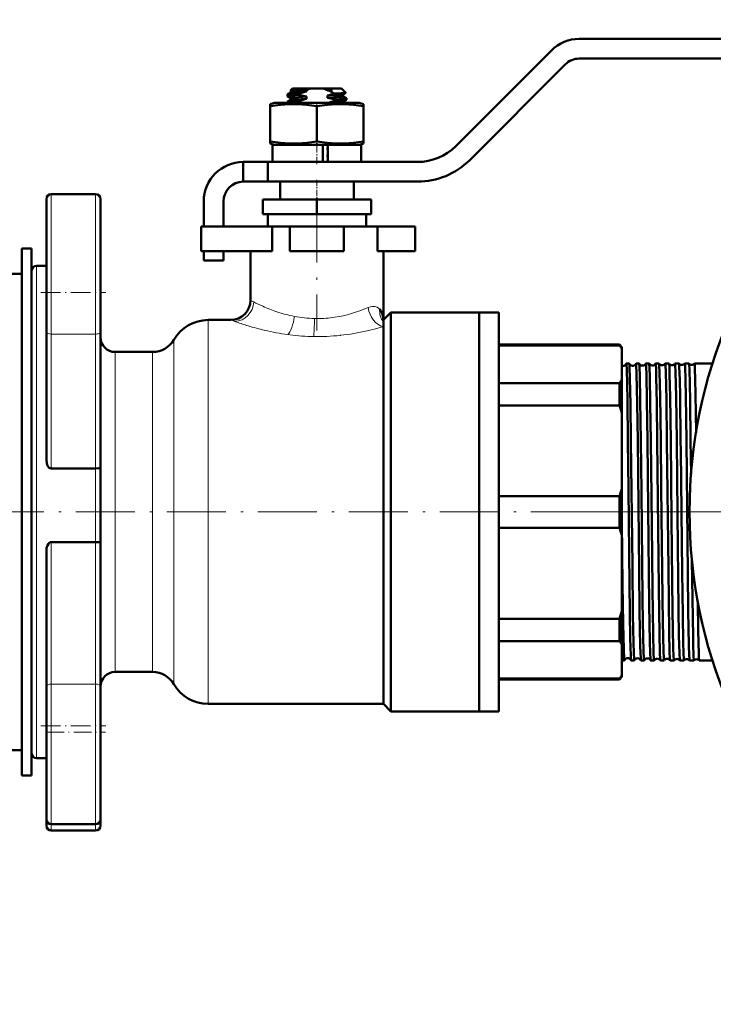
# Model space of a CAD drawing. Extents: x -1595 to 1972, y -1674 to 620.
# Tile 53 of 55: x 1606 to 1747, y -272 to -72. Entities that reach past the tile are written whole.
import ezdxf

# ---------------------------------------------------------------- set-up
doc = ezdxf.new("R2010")
doc.units = 0
doc.linetypes.add('DASHDOT', pattern=[18.5, 12, -3, 0.5, -3])

msp = doc.modelspace()

# ---------------------------------------------------------------- linework, layer by layer
at = {"color": 7, "lineweight": 50}
for p, q in [((1799.59, -75.75), (1719.26, -75.75)), ((1713.6, -78.1), (1694.17, -97.53)), ((1719.26, -79.75), (1799.59, -79.75)), ((1696.99, -100.36), (1716.43, -80.92)), ((1660.94, -85.85), (1660.58, -86.22)), ((1664.73, -85.85), (1660.94, -85.85)), ((1664.73, -85.85), (1667.16, -85.85)), ((1670.94, -85.85), (1667.16, -85.85)), ((1670.94, -85.85), (1671.79, -86.69)), ((1659.94, -87.35), (1659.94, -87.09)), ((1659.96, -87.07), (1660.66, -86.66)), ((1660.64, -87.77), (1659.96, -87.37)), ((1660.64, -86.27), (1660.59, -86.23)), ((1660.64, -86.26), (1660.64, -86.68)), ((1660.64, -87.76), (1660.64, -88.18)), ((1663.81, -86.15), (1661.15, -86.15)), ((1662.41, -86.86), (1662.41, -87.13)), ((1663.81, -86.15), (1663.81, -86.41)), ((1663.81, -87.48), (1663.81, -87.91)), ((1668.08, -86.21), (1668.08, -86.15)), ((1669.1, -86.15), (1668.08, -86.15)), ((1669.1, -86.15), (1668.08, -86.21)), ((1668.08, -86.21), (1668.33, -86.26)), ((1668.08, -87.71), (1668.08, -87.28)), ((1671.23, -87.03), (1671.78, -86.71)), ((1671.24, -87.02), (1671.24, -87.43)), ((1671.93, -87.82), (1671.24, -87.42)), ((1671.94, -88.1), (1671.94, -87.84)), ((1657.34, -88.75), (1656.44, -88.99)), ((1656.44, -89.39), (1656.44, -88.99)), ((1656.44, -89.39), (1656.44, -96.62)), ((1665.94, -88.75), (1657.34, -88.75)), ((1659.94, -88.75), (1659.94, -88.59)), ((1659.96, -88.57), (1660.66, -88.16)), ((1662.41, -88.36), (1662.41, -88.63)), ((1674.54, -88.75), (1665.94, -88.75)), ((1665.94, -89.39), (1665.94, -96.62)), ((1669.48, -88.33), (1669.48, -88.06)), ((1671.23, -88.53), (1671.93, -88.12)), ((1671.24, -88.52), (1671.24, -88.75)), ((1675.44, -88.99), (1674.54, -88.75)), ((1675.44, -88.99), (1675.44, -89.39)), ((1675.44, -89.39), (1675.44, -96.62)), ((1656.44, -96.62), (1656.44, -97.01)), ((1656.44, -97.01), (1657.34, -97.25)), ((1665.94, -97.25), (1656.94, -97.25)), ((1656.94, -97.25), (1656.94, -100.75)), ((1665.94, -97.25), (1657.34, -97.25)), ((1667.14, -97.25), (1665.94, -97.25)), ((1674.54, -97.25), (1665.94, -97.25)), ((1667.14, -97.25), (1667.14, -100.75)), ((1668.14, -97.77), (1668.08, -97.78)), ((1668.08, -98.21), (1668.08, -97.78)), ((1668.08, -97.78), (1668.14, -97.78)), ((1674.94, -97.25), (1668.14, -97.25)), ((1668.14, -100.75), (1668.14, -97.25)), ((1674.54, -97.25), (1675.44, -97.01)), ((1674.94, -97.25), (1674.94, -100.75)), ((1675.44, -97.01), (1675.44, -96.62)), ((1668.14, -98.2), (1668.08, -98.21)), ((1668.08, -98.21), (1668.14, -98.22)), ((1668.14, -99.27), (1668.08, -99.28)), ((1668.08, -99.71), (1668.08, -99.28)), ((1668.08, -99.28), (1668.14, -99.28)), ((1668.14, -99.7), (1668.08, -99.71)), ((1668.08, -99.71), (1668.14, -99.72)), ((1650.94, -100.75), (1655.94, -100.75)), ((1650.94, -104.75), (1650.94, -100.75)), ((1686.39, -100.75), (1655.94, -100.75)), ((1655.94, -104.75), (1655.94, -100.75)), ((1665.94, -100.75), (1656.94, -100.75)), ((1667.14, -100.75), (1665.94, -100.75)), ((1674.94, -100.75), (1668.14, -100.75)), ((1650.94, -104.75), (1655.94, -104.75)), ((1655.94, -104.75), (1686.39, -104.75)), ((1658.44, -104.75), (1658.44, -108.35)), ((1673.44, -104.75), (1673.44, -108.35)), ((1620.94, -107.28), (1611.94, -107.28)), ((1610.94, -108.28), (1610.94, -127.28)), ((1621.94, -135.3), (1621.94, -108.28)), ((1642.94, -108.75), (1642.94, -113.85)), ((1646.94, -113.85), (1646.94, -108.75)), ((1665.94, -108.35), (1654.94, -108.35)), ((1654.94, -111.35), (1654.94, -108.35)), ((1676.94, -108.35), (1665.94, -108.35)), ((1665.94, -111.35), (1665.94, -108.35)), ((1676.94, -111.35), (1676.94, -108.35)), ((1665.94, -111.35), (1654.94, -111.35)), ((1655.94, -111.35), (1655.94, -113.85)), ((1676.94, -111.35), (1665.94, -111.35)), ((1675.94, -113.85), (1675.94, -111.35)), ((1642.44, -113.85), (1656.87, -113.85)), ((1642.44, -118.85), (1642.44, -113.85)), ((1655.94, -113.85), (1665.94, -113.85)), ((1660.44, -113.85), (1656.87, -113.85)), ((1656.87, -118.85), (1656.87, -113.85)), ((1660.44, -113.85), (1671.44, -113.85)), ((1660.44, -118.85), (1660.44, -113.85)), ((1665.94, -113.85), (1675.94, -113.85)), ((1678.27, -113.85), (1671.44, -113.85)), ((1671.44, -118.85), (1671.44, -113.85)), ((1678.27, -118.85), (1678.27, -113.85)), ((1678.27, -113.85), (1685.94, -113.85)), ((1685.94, -118.85), (1685.94, -113.85)), ((1605.94, -118.35), (1607.94, -118.35)), ((1605.94, -225.35), (1605.94, -118.35)), ((1607.94, -225.35), (1607.94, -118.35)), ((1642.44, -118.85), (1656.87, -118.85)), ((1642.94, -118.85), (1642.94, -120.75)), ((1646.94, -120.75), (1646.94, -118.85)), ((1652.44, -118.85), (1652.44, -128.85)), ((1660.44, -118.85), (1671.44, -118.85)), ((1678.27, -118.85), (1685.94, -118.85)), ((1679.44, -118.85), (1679.44, -132.85)), ((1610.94, -121.85), (1608.94, -121.85)), ((1642.94, -120.75), (1646.94, -120.75)), ((1601.94, -123.45), (1605.94, -123.45)), ((1607.94, -122.85), (1607.94, -171.85)), ((1610.94, -127.28), (1610.94, -135.3)), ((1680.94, -131.35), (1679.44, -132.85)), ((1698.94, -131.35), (1680.94, -131.35)), ((1680.94, -131.35), (1680.94, -171.85)), ((1698.94, -171.85), (1698.94, -131.35)), ((1702.94, -131.35), (1698.94, -131.35)), ((1698.94, -131.35), (1698.94, -171.85)), ((1702.94, -131.35), (1702.94, -171.85)), ((1648.44, -132.85), (1643.8, -132.85)), ((1679.44, -132.85), (1679.44, -133.23)), ((1679.44, -133.23), (1679.44, -134.18)), ((1610.94, -161.35), (1610.94, -135.3)), ((1621.94, -135.3), (1621.94, -162.88)), ((1679.44, -134.18), (1679.44, -210.85)), ((1702.94, -137.85), (1727.44, -137.85)), ((1727.44, -137.85), (1727.44, -138)), ((1727.94, -138.35), (1727.44, -137.85)), ((1632.54, -139.35), (1624.94, -139.35)), ((1727.44, -138), (1702.94, -138)), ((1727.94, -138.72), (1727.94, -138.35)), ((1727.94, -144.93), (1727.94, -138.72)), ((1729.43, -141.7), (1728.83, -141.7)), ((1731.45, -141.7), (1730.82, -141.7)), ((1733.47, -141.7), (1732.8, -141.7)), ((1735.49, -141.7), (1734.78, -141.7)), ((1735.49, -141.71), (1735.49, -141.7)), ((1736.76, -141.7), (1736.76, -141.71)), ((1737.51, -141.7), (1736.76, -141.7)), ((1737.52, -141.71), (1737.51, -141.7)), ((1738.74, -141.7), (1738.73, -141.71)), ((1739.54, -141.7), (1738.74, -141.7)), ((1739.54, -141.7), (1739.54, -141.7)), ((1740.71, -141.7), (1740.71, -141.7)), ((1741.57, -141.7), (1740.71, -141.7)), ((1741.57, -141.7), (1741.57, -141.7)), ((1742.68, -141.7), (1742.68, -141.7)), ((1746.35, -141.7), (1742.68, -141.7)), ((1702.94, -145.65), (1727.44, -145.65)), ((1727.44, -145.65), (1727.44, -150.19)), ((1727.94, -151.91), (1727.94, -144.93)), ((1727.44, -150.19), (1702.94, -150.19)), ((1727.94, -166.92), (1727.94, -151.91)), ((1741.99, -164.16), (1741.91, -157.4)), ((1620.94, -163.01), (1611.94, -163.01)), ((1621.94, -178.12), (1621.94, -162.88)), ((1727.94, -171.85), (1727.94, -166.92)), ((1702.94, -168.64), (1727.44, -168.64)), ((1727.44, -168.64), (1727.44, -171.85)), ((1607.94, -171.85), (1607.94, -220.85)), ((1680.94, -171.85), (1680.94, -212.35)), ((1698.94, -212.35), (1698.94, -171.85)), ((1698.94, -171.85), (1698.94, -212.35)), ((1702.94, -171.85), (1702.94, -212.35)), ((1727.44, -171.85), (1727.44, -175.06)), ((1727.94, -176.78), (1727.94, -171.85)), ((1727.44, -175.06), (1702.94, -175.06)), ((1620.94, -177.96), (1611.94, -177.96)), ((1727.94, -191.79), (1727.94, -176.78)), ((1610.94, -207.24), (1610.94, -179.77)), ((1621.94, -178.12), (1621.94, -207.24)), ((1727.94, -198.77), (1727.94, -191.79)), ((1702.94, -193.52), (1727.44, -193.52)), ((1727.44, -193.52), (1727.44, -198.06)), ((1727.44, -198.06), (1702.94, -198.06)), ((1727.94, -204.99), (1727.94, -198.77)), ((1734.48, -202), (1734.48, -202)), ((1735.77, -202), (1735.77, -202)), ((1736.5, -202), (1736.5, -202)), ((1737.75, -202), (1737.75, -202)), ((1738.53, -202), (1738.52, -202)), ((1739.73, -202), (1739.72, -202)), ((1740.55, -202), (1740.55, -202)), ((1741.7, -202), (1741.69, -202)), ((1742.59, -202), (1742.58, -202)), ((1728.43, -202), (1727.94, -202)), ((1730.44, -202), (1729.82, -202)), ((1732.46, -202), (1731.81, -202)), ((1734.48, -202), (1733.79, -202)), ((1736.5, -202), (1735.77, -202)), ((1738.52, -202), (1737.75, -202)), ((1740.55, -202), (1739.73, -202)), ((1742.58, -202), (1741.7, -202)), ((1743.67, -202), (1743.66, -202)), ((1746.35, -202), (1743.67, -202)), ((1624.94, -204.35), (1632.54, -204.35)), ((1702.94, -205.7), (1727.44, -205.7)), ((1702.94, -205.85), (1727.44, -205.85)), ((1727.94, -205.35), (1727.44, -205.85)), ((1727.44, -205.7), (1727.44, -205.85)), ((1727.94, -205.35), (1727.94, -204.99)), ((1610.94, -207.24), (1610.94, -215.27)), ((1621.94, -234.27), (1621.94, -207.24)), ((1643.8, -210.85), (1679.44, -210.85)), ((1679.44, -210.85), (1680.94, -212.35)), ((1680.94, -212.35), (1698.94, -212.35)), ((1702.94, -212.35), (1698.94, -212.35)), ((1610.94, -215.27), (1610.94, -234.27)), ((1601.94, -220.25), (1605.94, -220.25)), ((1608.94, -221.85), (1610.94, -221.85)), ((1605.94, -225.35), (1607.94, -225.35)), ((1610.94, -234.27), (1610.94, -235.56)), ((1611.94, -235.27), (1620.94, -235.27)), ((1621.94, -235.56), (1621.94, -234.27)), ((1611.94, -236.56), (1620.94, -236.56))]:
    msp.add_line(p, q, dxfattribs=at)
at = {"color": 7, "linetype": 'DASHDOT', "lineweight": 18, "ltscale": 0.019064}
msp.add_line((1665.94, -88.69), (1665.94, -89.45), dxfattribs=at)
at = {"color": 7, "linetype": 'DASHDOT', "lineweight": 18, "ltscale": 0.124063}
msp.add_line((1665.94, -101.17), (1665.94, -96.2), dxfattribs=at)
at = {"color": 7, "linetype": 'DASHDOT', "lineweight": 18, "ltscale": 0.108015}
msp.add_line((1665.94, -104.39), (1665.94, -108.71), dxfattribs=at)
at = {"color": 7, "lineweight": 18}
for p, q in [((1611.94, -127.28), (1611.94, -107.28)), ((1620.94, -107.28), (1620.94, -135.73)), ((1608.94, -171.85), (1608.94, -121.85)), ((1611.94, -135.73), (1611.94, -127.28)), ((1654.93, -130.06), (1654.94, -130.06)), ((1678.69, -130.64), (1678.72, -130.67)), ((1643.8, -171.85), (1643.8, -132.85)), ((1649.28, -133.15), (1648.44, -132.85)), ((1649.37, -133.19), (1649.28, -133.15)), ((1651.95, -134.03), (1651.66, -133.95)), ((1661.36, -132.13), (1661.37, -132.13)), ((1669.58, -132.29), (1669.61, -132.29)), ((1620.94, -135.73), (1611.94, -135.73)), ((1611.94, -135.73), (1611.94, -163.01)), ((1620.94, -163.01), (1620.94, -135.73)), ((1660.44, -135.88), (1660.01, -135.82)), ((1670.73, -135.96), (1670.65, -135.97)), ((1636.87, -171.85), (1636.87, -136.85)), ((1624.94, -171.85), (1624.94, -139.35)), ((1632.54, -139.35), (1632.54, -171.85)), ((1620.94, -163.01), (1620.94, -177.96)), ((1608.94, -221.85), (1608.94, -171.85)), ((1624.94, -204.35), (1624.94, -171.85)), ((1632.54, -171.85), (1632.54, -204.35)), ((1636.87, -206.85), (1636.87, -171.85)), ((1643.8, -210.85), (1643.8, -171.85)), ((1611.94, -177.96), (1611.94, -206.82)), ((1620.94, -206.82), (1620.94, -177.96)), ((1620.94, -206.82), (1611.94, -206.82)), ((1611.94, -215.27), (1611.94, -206.82)), ((1620.94, -206.82), (1620.94, -235.27)), ((1611.94, -235.27), (1611.94, -215.27)), ((1611.94, -236.56), (1611.94, -235.27)), ((1620.94, -235.27), (1620.94, -236.56))]:
    msp.add_line(p, q, dxfattribs=at)
at = {"color": 7, "linetype": 'DASHDOT', "lineweight": 18}
for p, q in [((1665.94, -109.2), (1665.94, -135)), ((1739.94, -171.85), (1595.94, -171.85)), ((1971.69, -171.85), (1711.69, -171.85)), ((1780.07, -171.85), (1737.5, -171.85))]:
    msp.add_line(p, q, dxfattribs=at)
at = {"color": 7, "linetype": 'DASHDOT', "lineweight": 18, "ltscale": 0.329999}
for p, q in [((1609.84, -127.28), (1623.04, -127.28)), ((1609.84, -215.27), (1623.04, -215.27))]:
    msp.add_line(p, q, dxfattribs=at)
at = {"color": 7, "linetype": 'DASHDOT', "lineweight": 18, "ltscale": 0.038425}
msp.add_line((1730.58, -171.85), (1729.04, -171.85), dxfattribs=at)
at = {"color": 7, "linetype": 'DASHDOT', "lineweight": 18, "ltscale": 0.039322}
msp.add_line((1732.6, -171.85), (1731.02, -171.85), dxfattribs=at)
at = {"color": 7, "linetype": 'DASHDOT', "lineweight": 18, "ltscale": 0.040366}
msp.add_line((1734.62, -171.85), (1733, -171.85), dxfattribs=at)
at = {"color": 7, "linetype": 'DASHDOT', "lineweight": 18, "ltscale": 0.041531}
msp.add_line((1736.64, -171.85), (1734.98, -171.85), dxfattribs=at)
at = {"color": 7, "linetype": 'DASHDOT', "lineweight": 18, "ltscale": 0.042877}
msp.add_line((1738.67, -171.85), (1736.96, -171.85), dxfattribs=at)
at = {"color": 7, "linetype": 'DASHDOT', "lineweight": 18, "ltscale": 0.044397}
msp.add_line((1740.7, -171.85), (1738.93, -171.85), dxfattribs=at)
at = {"color": 7, "linetype": 'DASHDOT', "lineweight": 18, "ltscale": 0.300015}
msp.add_line((1610.94, -216.56), (1622.94, -216.56), dxfattribs=at)
at = {"color": 7, "lineweight": 50}
for points in [[(1662.41, -87.13), (1660.7, -87.23), (1660.17, -87.29), (1659.97, -87.33), (1659.95, -87.34), (1659.95, -87.34), (1659.94, -87.35)], [(1659.96, -87.07), (1659.99, -87.06), (1660.12, -87.03), (1660.96, -86.95), (1662.41, -86.86)], [(1661.15, -86.15), (1660.66, -86.19), (1660.59, -86.21), (1660.58, -86.21), (1660.58, -86.22)], [(1660.64, -87.76), (1660.65, -87.75), (1660.65, -87.74), (1660.67, -87.73), (1660.88, -87.69), (1661.37, -87.64), (1663.81, -87.48)], [(1660.65, -86.26), (1660.65, -86.26), (1660.66, -86.25), (1660.67, -86.24), (1660.71, -86.22), (1661.15, -86.15)], [(1663.81, -86.41), (1662, -86.51), (1661.31, -86.56), (1660.77, -86.63), (1660.69, -86.65), (1660.66, -86.66)], [(1663.81, -87.91), (1661.65, -88.03), (1661.06, -88.09), (1660.72, -88.14), (1660.66, -88.16)], [(1668.08, -87.28), (1669.89, -87.19), (1670.88, -87.1), (1671.15, -87.05), (1671.23, -87.03)], [(1671.24, -87.43), (1671.24, -87.43), (1671.24, -87.44), (1671.24, -87.44), (1671.22, -87.45), (1671.01, -87.49), (1670.6, -87.54), (1669.36, -87.63), (1668.08, -87.71)], [(1671.78, -86.7), (1671.75, -86.71), (1671.64, -86.73), (1670.85, -86.78), (1669.45, -86.84)], [(1669.48, -88.06), (1671.19, -87.95), (1671.72, -87.9), (1671.92, -87.86), (1671.94, -87.85), (1671.94, -87.84), (1671.94, -87.84), (1671.94, -87.84)], [(1665.94, -89.39), (1663.87, -89.12), (1662.06, -89.01), (1660.33, -89.01), (1658.52, -89.12), (1656.44, -89.39)], [(1659.96, -88.57), (1659.99, -88.56), (1660.12, -88.53), (1660.96, -88.45), (1662.41, -88.36)], [(1662.41, -88.63), (1660.98, -88.71), (1660.45, -88.75)], [(1675.44, -89.39), (1673.37, -89.12), (1671.56, -89.01), (1669.83, -89.01), (1668.02, -89.12), (1665.94, -89.39)], [(1668.7, -88.75), (1670.4, -88.64), (1671.06, -88.57), (1671.19, -88.54), (1671.23, -88.53)], [(1671.93, -88.12), (1671.89, -88.13), (1671.76, -88.16), (1670.92, -88.25), (1669.48, -88.33)], [(1665.94, -96.62), (1663.87, -96.88), (1662.06, -97), (1660.33, -97), (1658.52, -96.88), (1656.44, -96.62)], [(1675.44, -96.62), (1673.37, -96.88), (1671.56, -97), (1669.83, -97), (1668.02, -96.88), (1665.94, -96.62)], [(1678.72, -130.67), (1679.02, -131.05), (1679.23, -131.51), (1679.37, -132.02), (1679.43, -132.43), (1679.44, -132.85)], [(1729.17, -157.4), (1729.06, -149.15), (1729, -145.88), (1728.92, -142.82), (1728.86, -141.83), (1728.84, -141.72), (1728.83, -141.71), (1728.83, -141.7), (1728.83, -141.7), (1728.83, -141.7)], [(1729.78, -157.4), (1729.68, -149.92), (1729.58, -144.64), (1729.51, -142.54), (1729.47, -141.95), (1729.45, -141.76), (1729.44, -141.71)], [(1731.15, -157.4), (1731.05, -149.72), (1730.93, -143.71), (1730.85, -141.93), (1730.83, -141.73), (1730.82, -141.71), (1730.82, -141.7), (1730.82, -141.7), (1730.82, -141.7)], [(1731.79, -157.4), (1731.68, -149.25), (1731.58, -144.18), (1731.52, -142.45), (1731.47, -141.75), (1731.46, -141.71)], [(1733.14, -157.4), (1733.03, -149.13), (1732.93, -144.07), (1732.86, -142.21), (1732.82, -141.76), (1732.81, -141.72), (1732.81, -141.71), (1732.8, -141.7), (1732.8, -141.7), (1732.8, -141.7)], [(1733.81, -157.4), (1733.71, -149.87), (1733.6, -144.33), (1733.55, -142.61), (1733.5, -141.84), (1733.48, -141.73), (1733.47, -141.71)], [(1735.12, -157.4), (1735.02, -149.75), (1734.92, -144.49), (1734.87, -142.78), (1734.81, -141.82), (1734.79, -141.72), (1734.79, -141.71), (1734.78, -141.7), (1734.78, -141.7), (1734.78, -141.7)], [(1735.83, -157.4), (1735.71, -148.35), (1735.6, -143.44), (1735.54, -142.1), (1735.51, -141.77), (1735.5, -141.72), (1735.49, -141.71)], [(1737.1, -157.4), (1736.99, -149.11), (1736.87, -143.41), (1736.81, -142.08), (1736.78, -141.74), (1736.77, -141.72), (1736.77, -141.71), (1736.76, -141.7), (1736.76, -141.7), (1736.76, -141.7)], [(1737.86, -157.4), (1737.73, -148.53), (1737.63, -143.83), (1737.58, -142.41), (1737.54, -141.81), (1737.52, -141.72), (1737.52, -141.71)], [(1739.07, -157.4), (1738.95, -148.42), (1738.84, -143.35), (1738.79, -142.04), (1738.75, -141.74), (1738.75, -141.71), (1738.74, -141.71), (1738.74, -141.7), (1738.74, -141.7), (1738.74, -141.7)], [(1739.88, -157.4), (1739.76, -148.4), (1739.69, -145), (1739.61, -142.38), (1739.56, -141.8), (1739.55, -141.72), (1739.54, -141.71), (1739.54, -141.7)], [(1741.05, -157.4), (1740.92, -148.32), (1740.86, -144.92), (1740.78, -142.35), (1740.73, -141.77), (1740.72, -141.71), (1740.72, -141.7), (1740.71, -141.7), (1740.71, -141.7)], [(1741.91, -157.4), (1741.8, -149.21), (1741.74, -145.95), (1741.66, -142.86), (1741.6, -141.86), (1741.58, -141.73), (1741.57, -141.71), (1741.57, -141.7)], [(1743, -155.75), (1742.89, -147.91), (1742.83, -144.92), (1742.76, -142.73), (1742.73, -142.08), (1742.7, -141.74), (1742.69, -141.71), (1742.69, -141.71), (1742.69, -141.7), (1742.68, -141.7), (1742.68, -141.7)], [(1729.81, -201.99), (1729.8, -201.89), (1729.76, -201.37), (1729.68, -199.03), (1729.65, -197.74), (1729.49, -186.57), (1729.28, -167.21), (1729.17, -157.4)], [(1730.44, -202), (1730.44, -202), (1730.44, -202), (1730.43, -202), (1730.43, -201.98), (1730.41, -201.82), (1730.34, -200.43), (1730.28, -198.46), (1730.18, -192.77), (1730.06, -182.74), (1729.78, -157.4)], [(1731.8, -201.99), (1731.79, -201.93), (1731.76, -201.59), (1731.67, -199.09), (1731.54, -192.05), (1731.44, -183.77), (1731.15, -157.4)], [(1732.46, -202), (1732.46, -202), (1732.45, -202), (1732.45, -202), (1732.45, -201.99), (1732.44, -201.95), (1732.4, -201.54), (1732.34, -200.13), (1732.22, -194.23), (1732.15, -189.33), (1731.91, -167.7), (1731.79, -157.4)], [(1733.78, -202), (1733.78, -201.98), (1733.77, -201.95), (1733.75, -201.71), (1733.69, -200.49), (1733.63, -198.29), (1733.51, -190.66), (1733.29, -171.28), (1733.14, -157.4)], [(1734.48, -202), (1734.48, -202), (1734.47, -202), (1734.47, -202), (1734.47, -201.98), (1734.44, -201.82), (1734.37, -200.43), (1734.28, -196.7), (1734.15, -187.46), (1734, -174.38), (1733.81, -157.4)], [(1735.77, -202), (1735.76, -201.99), (1735.76, -201.96), (1735.73, -201.78), (1735.67, -200.42), (1735.58, -196.67), (1735.45, -187.41), (1735.31, -175.18), (1735.12, -157.4)], [(1736.5, -202), (1736.5, -202), (1736.49, -202), (1736.49, -202), (1736.49, -201.99), (1736.48, -201.95), (1736.44, -201.53), (1736.38, -200.13), (1736.26, -194.24), (1736.19, -189.33), (1735.94, -166.97), (1735.83, -157.4)], [(1737.75, -202), (1737.74, -201.99), (1737.73, -201.94), (1737.7, -201.6), (1737.64, -200.27), (1737.56, -196.39), (1737.38, -183.4), (1737.1, -157.4)], [(1738.52, -202), (1738.52, -202), (1738.52, -202), (1738.52, -202), (1738.51, -201.99), (1738.51, -201.97), (1738.48, -201.71), (1738.45, -201.19), (1738.39, -199.44), (1738.25, -191.95), (1738.03, -173.4), (1737.86, -157.4)], [(1739.72, -202), (1739.72, -201.99), (1739.71, -201.97), (1739.69, -201.81), (1739.63, -200.58), (1739.54, -196.99), (1739.46, -191.63), (1739.24, -172.32), (1739.07, -157.4)], [(1740.55, -202), (1740.55, -202), (1740.55, -202), (1740.54, -202), (1740.54, -201.98), (1740.52, -201.82), (1740.45, -200.43), (1740.39, -198.46), (1740.29, -192.77), (1740.18, -184.08), (1739.91, -159.43), (1739.88, -157.4)], [(1741.69, -202), (1741.69, -201.99), (1741.68, -201.94), (1741.65, -201.61), (1741.62, -201), (1741.56, -199), (1741.43, -191.87), (1741.34, -184.36), (1741.05, -157.4)], [(1611.94, -163.01), (1611.73, -162.97), (1611.54, -162.87), (1611.39, -162.72), (1611.26, -162.55), (1611.11, -162.27), (1611.02, -161.96), (1610.94, -161.35)], [(1621.94, -162.88), (1621.94, -162.89), (1621.94, -162.89), (1621.92, -162.91), (1621.85, -162.93), (1621.62, -162.98), (1620.94, -163.01)], [(1728.43, -202), (1728.42, -202), (1728.42, -202), (1728.42, -202), (1728.42, -201.99), (1728.41, -201.97), (1728.38, -201.68), (1728.3, -199.79), (1728.2, -194.56), (1728.09, -186.57), (1727.94, -173.86)], [(1610.94, -179.77), (1610.99, -179.22), (1611.15, -178.68), (1611.38, -178.29), (1611.53, -178.13), (1611.73, -178.01), (1611.94, -177.96)], [(1620.94, -177.96), (1621.61, -178), (1621.84, -178.05), (1621.91, -178.08), (1621.93, -178.09), (1621.94, -178.11), (1621.94, -178.12)], [(1742.58, -202), (1742.58, -202), (1742.58, -202), (1742.57, -201.99), (1742.56, -201.91), (1742.51, -201.18), (1742.43, -198.61), (1742.4, -197.21), (1742.23, -185.53), (1742.18, -181.72)], [(1743.66, -202), (1743.66, -202), (1743.66, -201.99), (1743.64, -201.92), (1743.6, -201.39), (1743.58, -200.74), (1743.46, -195.9), (1743.38, -190.13)]]:
    msp.add_lwpolyline(points, dxfattribs=at)
at = {"color": 7, "lineweight": 18}
for points in [[(1676.36, -130.32), (1676.81, -130.17), (1677.24, -130.1), (1677.64, -130.12), (1677.92, -130.18), (1678.17, -130.27), (1678.45, -130.43), (1678.69, -130.64)], [(1679.44, -134.18), (1677.88, -134.62), (1676.18, -135.04), (1674.49, -135.39), (1672.74, -135.7), (1670.73, -135.96)]]:
    msp.add_lwpolyline(points, dxfattribs=at)
at = {"color": 7, "lineweight": 50}
msp.add_circle((1841.69, -171.85), 100, dxfattribs=at)
for centre, radius, start, end in [((1719.26, -83.75), 8, 90, 135), ((1719.26, -83.75), 4, 90, 135), ((1666.33, -92.34), 6.68, 103.8972, 112.2168), ((1665.55, -92.34), 6.68, 67.7832, 76.1028), ((1659.96, -87.09), 0.0203, 109.9063, 167.2623), ((1659.97, -87.35), 0.0248, 192.3602, 250.3641), ((1660.59, -86.22), 0.00746, 137.0131, 258.8467), ((1668.42, -102.86), 17.08, 105.6584, 110.5823), ((1666.44, -74.21), 13.53, 252.6988, 258.7974), ((1668.42, -104.36), 17.08, 105.6584, 110.5823), ((1663.8, -71.76), 16.1, 285.4046, 290.5381), ((1665.63, -100.4), 12.93, 72.6833, 79.0623), ((1659.92, -22.64), 64.18, 277.5336, 278.223), ((1663.82, -96.33), 11.03, 59.3221, 65.8829), ((1671.78, -86.7), 0.00656, 271.1593, 39.6335), ((1671.92, -87.84), 0.0203, 12.7377, 70.0937), ((1659.96, -88.59), 0.0203, 109.9063, 167.2623), ((1667.06, -73.51), 15.81, 252.9195, 254.5489), ((1663.7, -72.94), 16.43, 285.8665, 290.5815), ((1671.92, -88.1), 0.0248, 289.6359, 347.6398), ((1686.39, -89.75), 11, 270, 315), ((1650.94, -108.75), 8, 90, 180), ((1686.39, -89.75), 15, 270, 315), ((1650.94, -108.75), 4, 90, 180), ((1611.94, -108.28), 1, 90, 180), ((1620.94, -108.28), 1, 0, 90), ((1608.94, -122.85), 1, 90, 180), ((1648.44, -128.85), 4, 270, 360), ((1643.8, -140.85), 8, 90, 150), ((1624.94, -136.35), 3, 180, 270), ((1632.54, -134.35), 5, 270, 330), ((1719.76, -143.93), 9.71, 32.4772, 37.6198), ((1728.13, -141.45), 0.742, 266.5625, 339.3988), ((1728.84, -141.72), 0.0165, 117.6452, 173.7408), ((1729.43, -141.71), 0.013, 10.0391, 67.161), ((1730.12, -141.42), 0.742, 203.2577, 266.8341), ((1730.13, -141.42), 0.743, 266.5951, 336.7309), ((1730.82, -141.71), 0.0127, 112.7397, 170.154), ((1731.45, -141.71), 0.0106, 13.8716, 71.3965), ((1732.12, -141.38), 0.743, 206.0675, 266.8017), ((1732.13, -141.38), 0.743, 266.6177, 333.9285), ((1732.8, -141.71), 0.0102, 108.4854, 166.2273), ((1733.46, -141.71), 0.00882, 18.032, 74.9287), ((1734.12, -141.35), 0.743, 208.9859, 266.785), ((1734.12, -141.35), 0.744, 266.6422, 331.0086), ((1734.78, -141.71), 0.0085, 105.005, 162.0686), ((1736.12, -141.31), 0.744, 212.0215, 266.7687), ((1736.12, -141.31), 0.744, 266.6533, 327.981), ((1738.12, -141.28), 0.744, 215.1709, 266.7574), ((1738.12, -141.28), 0.745, 266.6688, 324.8269), ((1740.12, -141.24), 0.745, 218.471, 266.7494), ((1740.12, -141.24), 0.745, 266.6826, 321.5263), ((1742.12, -141.21), 0.745, 221.9387, 266.7338), ((1742.12, -141.21), 0.745, 266.6836, 318.0709), ((1728.12, -141.45), 0.747, 256.0014, 266.7107), ((1719.76, -139.72), 9.71, 322.3802, 327.5228), ((1694.04, -160.82), 35.06, 14.7323, 17.6624), ((1694.04, -158), 35.06, 342.3376, 345.2677), ((1694.04, -185.7), 35.06, 14.7323, 17.6624), ((1694.04, -182.88), 35.06, 342.3376, 345.2677), ((1719.76, -203.98), 9.71, 32.4772, 37.6198), ((1729.12, -202.27), 0.742, 89.0611, 158.0721), ((1728.42, -201.99), 0.0148, 295.1412, 351.8651), ((1729.13, -202.27), 0.742, 21.8913, 89.3357), ((1729.83, -201.99), 0.0144, 188.0011, 244.8198), ((1730.44, -201.99), 0.0119, 291.0138, 348.3596), ((1731.12, -202.3), 0.743, 89.0868, 155.3262), ((1731.13, -202.3), 0.742, 24.6329, 89.3059), ((1731.81, -201.99), 0.0113, 191.7846, 249.4823), ((1733.12, -202.34), 0.743, 89.1094, 152.4861), ((1732.45, -201.99), 0.00951, 286.6083, 343.7304), ((1733.13, -202.34), 0.743, 27.4945, 89.2775), ((1733.79, -201.99), 0.00926, 195.8285, 253.415), ((1735.12, -202.37), 0.744, 89.1359, 149.5019), ((1735.13, -202.37), 0.744, 30.4735, 89.2647), ((1737.12, -202.41), 0.744, 89.1425, 146.4139), ((1737.12, -202.41), 0.744, 33.566, 89.242), ((1739.12, -202.45), 0.745, 89.1588, 143.1874), ((1739.12, -202.44), 0.745, 36.7959, 89.2349), ((1741.12, -202.48), 0.745, 89.1654, 139.8129), ((1741.12, -202.48), 0.745, 40.1743, 89.2253), ((1743.12, -202.52), 0.745, 89.1726, 136.2438), ((1743.12, -202.52), 0.745, 43.7378, 89.2165), ((1624.94, -207.35), 3, 90, 180), ((1632.54, -209.35), 5, 30, 90), ((1719.76, -199.77), 9.71, 322.3802, 327.5228), ((1643.8, -202.85), 8, 210, 270), ((1608.94, -220.85), 1, 180, 270), ((1611.94, -234.27), 1, 180, 270), ((1611.94, -235.56), 1, 180, 270), ((1620.94, -234.27), 1, 270, 360), ((1620.94, -235.56), 1, 270, 360)]:
    msp.add_arc(centre, radius, start, end, dxfattribs=at)
at = {"color": 7, "lineweight": 18}
for centre, radius, start, end in [((1659.36, -116.6), 14.07, 240.5599, 243.5271), ((1671.37, -92.63), 40.88, 243.4383, 246.284), ((1668.4, -99.82), 33.11, 246.0145, 251.2602), ((1666.74, -104.78), 27.87, 251.2071, 258.8605), ((1671.32, -70.8), 66.14, 250.6172, 252.704), ((1665.9, -108.19), 24.36, 259.2698, 268.9287), ((1665.99, -106.86), 25.69, 268.7901, 269.8962), ((1666.05, -108.83), 23.73, 269.7459, 278.5489), ((1668.09, -81.03), 55.41, 253.0625, 256.6919), ((1666.7, -87.16), 49.12, 256.6244, 262.172), ((1665.94, -92.06), 44.17, 262.8469, 269.1715), ((1665.96, -92.27), 43.96, 269.1384, 276.1259)]:
    msp.add_arc(centre, radius, start, end, dxfattribs=at)
for centre, major_axis, ratio, start_param, end_param in [((1649.28, -129.18), (-1.46, -3.73), 0.945613, 0.39171, 1.924602), ((1686.1, -56.05), (-26.27, -75.47), 0.479604, 0.250036, 0.408154), ((1679.44, -130.32), (1.24, -3.8), 0.75544, 4.471603, 5.876861), ((1682.47, -130.64), (-2.44, -3.17), 0.915708, 5.326005, 6.056427), ((1660.01, -132.13), (-0.59, -3.96), 0.335677, 0.418583, 1.620882), ((1665.3, -132.57), (-0.07, -4), 0.036759, 0.419142, 1.571398), ((1611.94, -135.3), (1, 0), 0.422618, 3.141593, 4.712389), ((1620.94, -135.3), (-1, 0), 0.422618, 1.570796, 3.141593), ((1611.94, -207.24), (-1, 0), 0.422618, 4.712389, 6.283185), ((1620.94, -207.24), (1, 0), 0.422618, 0, 1.570796)]:
    msp.add_ellipse(centre, major_axis=major_axis, ratio=ratio, start_param=start_param, end_param=end_param, dxfattribs=at)

doc.saveas('drawing.dxf')
